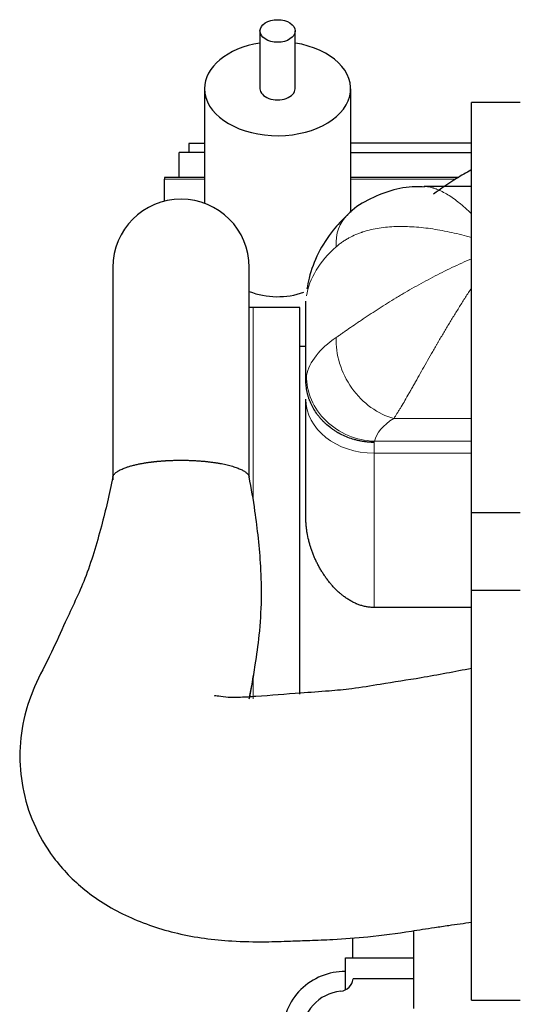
# Model space of a CAD drawing. Header units: inches. Extents: x 0 to 20790, y -12 to 14700.
# Tile 4 of 256: x 840 to 1097, y 5528 to 6033. Entities that reach past the tile are written whole.
import ezdxf

# ---------------------------------------------------------------- set-up
doc = ezdxf.new("R2010")
doc.units = ezdxf.units.IN
doc.layers.add('1', color=7, linetype='Continuous', true_color=0xffffff)

msp = doc.modelspace()

# ---------------------------------------------------------------- linework, layer by layer
at = {"layer": '1', "color": 2, "linetype": 'Continuous', "lineweight": 25}
for p, q in [((963.634, 6026.979), (963.634, 5997.409)), ((981.634, 5997.409), (981.634, 6026.979)), ((935.134, 5997.409), (935.134, 5938.7)), ((1010.134, 5933.895), (1010.134, 5997.409)), ((1097.134, 5990.284), (1072.134, 5990.284)), ((1072.134, 5780.284), (1072.134, 5990.284)), ((1072.134, 5780.284), (1072.134, 5990.284)), ((1097.134, 5990.284), (1072.134, 5990.284)), ((935.136, 5969.349), (927.134, 5969.349)), ((927.134, 5969.349), (927.134, 5964.649)), ((1010.134, 5969.65), (1072.134, 5969.65)), ((935.134, 5964.65), (922.134, 5964.65)), ((922.134, 5951.917), (922.134, 5964.65)), ((1010.136, 5964.65), (1072.131, 5964.65)), ((935.138, 5951.915), (914.634, 5951.915)), ((914.634, 5951.915), (914.634, 5951.014)), ((914.634, 5939.77), (914.634, 5951.014)), ((1065.507, 5951.915), (1010.134, 5951.915)), ((1072.134, 5947.284), (1047.783, 5947.284)), ((1072.134, 5947.284), (1047.783, 5947.284)), ((888.138, 5905.819), (888.138, 5798.846)), ((888.138, 5905.819), (888.138, 5796.975)), ((958.138, 5798.494), (958.138, 5905.819)), ((958.138, 5798.494), (958.138, 5905.819)), ((984.134, 5885.285), (960.134, 5885.285)), ((984.134, 5885.285), (960.134, 5885.285)), ((984.134, 5687.03), (984.134, 5885.285)), ((984.134, 5687.03), (984.134, 5885.285)), ((987.134, 5848.213), (987.134, 5888.47)), ((987.134, 5848.213), (987.134, 5888.47)), ((987.134, 5865.285), (984.134, 5865.285)), ((987.134, 5865.285), (984.134, 5865.285)), ((987.134, 5777.638), (987.134, 5838.346)), ((987.134, 5777.638), (987.134, 5838.346)), ((1072.134, 5780.284), (1097.134, 5780.284)), ((1072.134, 5740.285), (1072.134, 5780.284)), ((1072.134, 5740.285), (1072.134, 5780.284)), ((1072.134, 5780.284), (1097.134, 5780.284)), ((1097.134, 5740.285), (1072.134, 5740.285)), ((1097.134, 5740.285), (1072.134, 5740.285)), ((1072.134, 5530.285), (1072.134, 5740.285)), ((1072.134, 5530.285), (1072.134, 5740.285)), ((1072.134, 5731.555), (1022.134, 5731.555)), ((1072.134, 5731.555), (1022.134, 5731.555)), ((1042.534, 5526.069), (1042.534, 5565.914)), ((1011.054, 5562.19), (1011.054, 5551.964)), ((1007.434, 5551.964), (1042.534, 5551.964)), ((1007.434, 5535.54), (1007.434, 5551.964)), ((1042.534, 5541.164), (1011.334, 5541.164)), ((1072.134, 5530.285), (1097.134, 5530.285)), ((1072.134, 5530.285), (1097.134, 5530.285))]:
    msp.add_line(p, q, dxfattribs=at)
at = {"layer": '1', "color": 110, "linetype": 'Continuous', "lineweight": 13}
for p, q in [((914.634, 5951.014), (935.138, 5951.014)), ((1010.134, 5951.014), (1063.96, 5951.014)), ((960.134, 5786.713), (960.134, 5885.285)), ((960.134, 5786.713), (960.134, 5885.285)), ((1072.134, 5828.451), (1032.265, 5828.451)), ((1072.134, 5828.451), (1032.265, 5828.451)), ((1022.134, 5816.122), (1022.134, 5810.579)), ((1022.134, 5816.122), (1022.134, 5810.579)), ((1022.315, 5816.745), (1072.134, 5816.745)), ((1022.315, 5816.745), (1072.134, 5816.745)), ((1022.134, 5810.579), (1022.134, 5731.555)), ((1072.134, 5810.579), (1022.134, 5810.579)), ((1022.134, 5810.579), (1022.134, 5731.555)), ((1072.134, 5810.579), (1022.134, 5810.579)), ((960.134, 5684.801), (960.134, 5695.601)), ((960.134, 5684.801), (960.134, 5695.601))]:
    msp.add_line(p, q, dxfattribs=at)
at = {"layer": '1', "color": 2, "linetype": 'Continuous', "lineweight": 25}
for centre, radius, start, end in [((923.138, 5905.819), 35, 0, 180), ((923.138, 5905.819), 35, 0, 180), ((960.134, 5845.285), 40, 90, 92.86086), ((960.134, 5845.285), 40, 90, 92.86086), ((1007.074, 5512.964), 32, 89.35541, 180), ((1004.366, 5541.832), 7, 275.47731, 354.5274), ((1007.134, 5512.964), 22, 95.47731, 264.52269)]:
    msp.add_arc(centre, radius, start, end, dxfattribs=at)
msp.add_ellipse((972.634, 6026.979), major_axis=(9, 0), ratio=0.6427876, dxfattribs=at)
for centre, major_axis, ratio, start_param, end_param in [((972.634, 5997.409), (-37.5, 0), 0.6427876, 4.9546843, 6.2831853), ((972.634, 5997.409), (-37.5, 0), 0.6427876, 0, 4.4699955), ((972.634, 5997.409), (-9, 0), 0.6427876, 0, 3.1415927), ((972.634, 5925.367), (-37.5, 0), 0.921605, 1.1739248, 1.9376264)]:
    msp.add_ellipse(centre, major_axis=major_axis, ratio=ratio, start_param=start_param, end_param=end_param, dxfattribs=at)
at = {"layer": '1', "color": 110, "linetype": 'Continuous', "lineweight": 13}
for centre, major_axis, ratio, start_param, end_param in [((1032.265, 5907.004), (23.92, -25.551), 0.67924, 3.1418794, 3.8296988), ((1032.265, 5907.004), (23.92, -25.551), 0.67924, 3.1418794, 3.8296988), ((1087.049, 5886.091), (-100, 0), 0.563574, 5.7148897, 6.1926477), ((1087.049, 5886.091), (-100, 0), 0.563574, 5.7148897, 6.1926477), ((1087.049, 5846.464), (-100, 0), 0.4364252, 5.7148883, 6.1926467), ((1087.049, 5846.464), (-100, 0), 0.4364252, 5.7148883, 6.1926467), ((1032.265, 5860.534), (18.653, -29.615), 0.7739969, 3.9688886, 5.6001196), ((1032.265, 5860.534), (18.653, -29.615), 0.7739969, 3.9688886, 5.6001196), ((1022.315, 5848.828), (34.141, -7.707), 0.9129592, 3.3346823, 4.9156254), ((1022.315, 5848.828), (34.141, -7.707), 0.9129592, 3.3346823, 4.9156254), ((1022.134, 5838.346), (35, 0), 0.7933533, 3.1415927, 4.712389), ((1022.134, 5838.346), (35, 0), 0.7933533, 3.1415927, 4.712389), ((1087.049, 5814.381), (-65, 0), 0.4021932, 5.7148883, 6.1926467), ((1087.049, 5814.381), (-65, 0), 0.4021932, 5.7148883, 6.1926467)]:
    msp.add_ellipse(centre, major_axis=major_axis, ratio=ratio, start_param=start_param, end_param=end_param, dxfattribs=at)
at = {"layer": '1', "color": 2, "linetype": 'Continuous', "lineweight": 25}
for points, knots in [([(1071.824, 5955.698), (1069.337, 5954.315), (1062.728, 5950.439), (1056.436, 5946.199), (1052.593, 5943.381)], [0, 0, 0, 0, 0.3700681, 1, 1, 1, 1]), ([(1047.992, 5946.993), (1046.438, 5947.134), (1040.684, 5947.359), (1030.603, 5945.533), (1018.888, 5940.566), (1011.232, 5935.963), (1008.417, 5932.581), (1008.34, 5932.488)], [0, 0, 0, 0, 0.1101523, 0.4091082, 0.7018359, 0.9918176, 1, 1, 1, 1]), ([(1047.992, 5946.993), (1046.438, 5947.134), (1040.684, 5947.359), (1030.603, 5945.533), (1018.888, 5940.566), (1011.232, 5935.963), (1008.417, 5932.581), (1008.34, 5932.488)], [0, 0, 0, 0, 0.1101523, 0.4091082, 0.7018359, 0.9918176, 1, 1, 1, 1]), ([(1008.346, 5932.555), (1005.766, 5930.157), (1000.175, 5924.138), (993.175, 5913.431), (989.243, 5902.951), (987.994, 5896.704), (987.712, 5894.86)], [0, 0, 0, 0, 0.2374523, 0.5616562, 0.8724886, 1, 1, 1, 1]), ([(1008.346, 5932.555), (1005.766, 5930.157), (1000.175, 5924.138), (993.175, 5913.431), (989.243, 5902.951), (987.994, 5896.704), (987.712, 5894.86)], [0, 0, 0, 0, 0.2374523, 0.5616562, 0.8724886, 1, 1, 1, 1]), ([(1022.134, 5816.122), (1022.098, 5816.122), (1022.063, 5816.122), (1022.018, 5816.123), (1022.009, 5816.123), (1021.991, 5816.123), (1021.964, 5816.124), (1021.865, 5816.125), (1021.63, 5816.13), (1021.126, 5816.144), (1020.694, 5816.163), (1019.832, 5816.21), (1018.686, 5816.299), (1016.977, 5816.508), (1015.843, 5816.698), (1014.996, 5816.86), (1014.713, 5816.917), (1014.15, 5817.037), (1013.87, 5817.101), (1013.033, 5817.299), (1012.48, 5817.444), (1010.838, 5817.912), (1008.692, 5818.629), (1006.631, 5819.531), (1005.116, 5820.278), (1004.492, 5820.603), (1003.877, 5820.948), (1003.631, 5821.087), (1003.509, 5821.157), (1003.143, 5821.37), (1002.902, 5821.515), (1002.185, 5821.955), (1001.248, 5822.561), (1000.349, 5823.205), (999.028, 5824.199), (998.185, 5824.899), (996.975, 5826.005), (996.187, 5826.76), (995.436, 5827.554), (994.979, 5828.062), (994.888, 5828.164), (994.708, 5828.37), (994.44, 5828.68), (994.178, 5828.993), (993.666, 5829.624), (993.336, 5830.05), (992.384, 5831.349), (991.799, 5832.239), (990.994, 5833.609), (990.481, 5834.535), (989.786, 5835.96), (989.372, 5836.934), (989.129, 5837.55), (989.081, 5837.674), (988.987, 5837.922), (988.849, 5838.294), (988.719, 5838.667), (988.47, 5839.415), (988.165, 5840.416), (987.916, 5841.425), (987.583, 5842.945), (987.415, 5843.966), (987.247, 5845.509), (987.162, 5846.542), (987.134, 5847.583), (987.134, 5848.106)], [0, 0, 0, 0, 0.0019531, 0.0019531, 0.0024414, 0.0024414, 0.0029297, 0.0039062, 0.0078125, 0.015625, 0.03125, 0.03125, 0.0625, 0.09375, 0.125, 0.125, 0.140625, 0.140625, 0.15625, 0.15625, 0.1875, 0.1875, 0.25, 0.3125, 0.3125, 0.34375, 0.3515625, 0.3515625, 0.359375, 0.359375, 0.375, 0.375, 0.40625, 0.4375, 0.4375, 0.5, 0.5, 0.53125, 0.5625, 0.5625, 0.5703125, 0.5703125, 0.578125, 0.59375, 0.59375, 0.625, 0.625, 0.6875, 0.6875, 0.71875, 0.75, 0.78125, 0.78125, 0.7890625, 0.7890625, 0.796875, 0.8125, 0.8125, 0.84375, 0.875, 0.875, 0.9375, 0.9375, 0.96875, 1, 1, 1, 1]), ([(1022.134, 5816.122), (1022.098, 5816.122), (1022.063, 5816.122), (1022.018, 5816.123), (1022.009, 5816.123), (1021.991, 5816.123), (1021.964, 5816.124), (1021.865, 5816.125), (1021.63, 5816.13), (1021.126, 5816.144), (1020.694, 5816.163), (1019.832, 5816.21), (1018.686, 5816.299), (1016.977, 5816.508), (1015.843, 5816.698), (1014.996, 5816.86), (1014.713, 5816.917), (1014.15, 5817.037), (1013.87, 5817.101), (1013.033, 5817.299), (1012.48, 5817.444), (1010.838, 5817.912), (1008.692, 5818.629), (1006.631, 5819.531), (1005.116, 5820.278), (1004.492, 5820.603), (1003.877, 5820.948), (1003.631, 5821.087), (1003.509, 5821.157), (1003.143, 5821.37), (1002.902, 5821.515), (1002.185, 5821.955), (1001.248, 5822.561), (1000.349, 5823.205), (999.028, 5824.199), (998.185, 5824.899), (996.975, 5826.005), (996.187, 5826.76), (995.436, 5827.554), (994.979, 5828.062), (994.888, 5828.164), (994.708, 5828.37), (994.44, 5828.68), (994.178, 5828.993), (993.666, 5829.624), (993.336, 5830.05), (992.384, 5831.349), (991.799, 5832.239), (990.994, 5833.609), (990.481, 5834.535), (989.786, 5835.96), (989.372, 5836.934), (989.129, 5837.55), (989.081, 5837.674), (988.987, 5837.922), (988.849, 5838.294), (988.719, 5838.667), (988.47, 5839.415), (988.165, 5840.416), (987.916, 5841.425), (987.583, 5842.945), (987.415, 5843.966), (987.247, 5845.509), (987.162, 5846.542), (987.134, 5847.583), (987.134, 5848.106)], [0, 0, 0, 0, 0.0019531, 0.0019531, 0.0024414, 0.0024414, 0.0029297, 0.0039063, 0.0078125, 0.015625, 0.03125, 0.03125, 0.0625, 0.09375, 0.125, 0.125, 0.140625, 0.140625, 0.15625, 0.15625, 0.1875, 0.1875, 0.25, 0.3125, 0.3125, 0.34375, 0.3515625, 0.3515625, 0.359375, 0.359375, 0.375, 0.375, 0.40625, 0.4375, 0.4375, 0.5, 0.5, 0.53125, 0.5625, 0.5625, 0.5703125, 0.5703125, 0.578125, 0.59375, 0.59375, 0.625, 0.625, 0.6875, 0.6875, 0.71875, 0.75, 0.78125, 0.78125, 0.7890625, 0.7890625, 0.796875, 0.8125, 0.8125, 0.84375, 0.875, 0.875, 0.9375, 0.9375, 0.96875, 1, 1, 1, 1]), ([(888.151, 5798.232), (888.157, 5798.284), (888.192, 5798.506), (888.308, 5798.897), (888.571, 5799.402), (888.944, 5799.903), (889.424, 5800.398), (890.01, 5800.885), (890.701, 5801.362), (891.497, 5801.829), (892.391, 5802.284), (893.382, 5802.724), (894.467, 5803.149), (895.512, 5803.512), (896.482, 5803.819), (897.351, 5804.073), (898.256, 5804.318), (899.196, 5804.555), (900.174, 5804.783), (901.073, 5804.977), (901.879, 5805.141), (902.581, 5805.277), (903.292, 5805.407), (904.014, 5805.533), (904.745, 5805.653), (905.486, 5805.768), (906.237, 5805.878), (906.997, 5805.984), (907.511, 5806.05), (907.769, 5806.083)], [0, 0, 0, 0, 0.0160277, 0.067805, 0.1196201, 0.1716386, 0.2235968, 0.2753872, 0.3271744, 0.3791234, 0.4311395, 0.4829538, 0.5347309, 0.5866361, 0.6211948, 0.6556983, 0.6901957, 0.7247359, 0.7593677, 0.7941395, 0.817319, 0.8403889, 0.8633631, 0.8862558, 0.9090813, 0.9318539, 0.9545882, 0.9772987, 1, 1, 1, 1]), ([(888.151, 5798.232), (888.157, 5798.284), (888.192, 5798.506), (888.308, 5798.897), (888.571, 5799.402), (888.944, 5799.903), (889.424, 5800.398), (890.01, 5800.885), (890.701, 5801.362), (891.497, 5801.829), (892.391, 5802.284), (893.382, 5802.724), (894.467, 5803.149), (895.512, 5803.512), (896.482, 5803.819), (897.351, 5804.073), (898.256, 5804.318), (899.196, 5804.555), (900.174, 5804.783), (901.073, 5804.977), (901.879, 5805.141), (902.581, 5805.277), (903.292, 5805.407), (904.014, 5805.533), (904.745, 5805.653), (905.486, 5805.768), (906.237, 5805.878), (906.997, 5805.984), (907.511, 5806.05), (907.769, 5806.083)], [0, 0, 0, 0, 0.0160277, 0.067805, 0.1196201, 0.1716386, 0.2235968, 0.2753872, 0.3271744, 0.3791234, 0.4311395, 0.4829538, 0.5347309, 0.5866361, 0.6211948, 0.6556983, 0.6901957, 0.7247359, 0.7593677, 0.7941395, 0.817319, 0.8403889, 0.8633631, 0.8862558, 0.9090813, 0.9318539, 0.9545882, 0.9772987, 1, 1, 1, 1]), ([(907.769, 5806.083), (907.892, 5806.098), (908.139, 5806.129), (908.51, 5806.174), (908.883, 5806.217), (909.257, 5806.26), (909.632, 5806.301), (910.008, 5806.341), (910.385, 5806.38), (910.764, 5806.418), (911.144, 5806.454), (911.525, 5806.49), (911.907, 5806.524), (912.29, 5806.557), (912.675, 5806.589), (913.06, 5806.619), (913.447, 5806.649), (913.835, 5806.677), (914.224, 5806.704), (914.615, 5806.73), (915.006, 5806.755), (915.399, 5806.779), (915.793, 5806.801), (916.188, 5806.823), (916.584, 5806.843), (916.982, 5806.862), (917.38, 5806.879), (917.78, 5806.896), (918.181, 5806.911), (918.583, 5806.926), (919.128, 5806.943), (919.815, 5806.962), (920.646, 5806.98), (921.478, 5806.993), (922.312, 5807), (923.147, 5807.003), (923.983, 5807), (925.19, 5806.989), (926.765, 5806.958), (928.696, 5806.892), (930.609, 5806.798), (932.498, 5806.677), (934.36, 5806.528), (936.189, 5806.353), (937.978, 5806.152), (939.719, 5805.926), (941.407, 5805.675), (943.038, 5805.4), (944.61, 5805.102), (946.116, 5804.781), (947.552, 5804.439), (948.91, 5804.078), (950.187, 5803.698), (951.381, 5803.3), (952.487, 5802.885), (953.504, 5802.454), (954.428, 5802.009), (955.254, 5801.553), (955.979, 5801.085), (956.603, 5800.608), (957.123, 5800.122), (957.538, 5799.629), (957.848, 5799.13), (958.02, 5798.702), (958.081, 5798.44), (958.098, 5798.345)], [0, 0, 0, 0, 0.0059237, 0.0118348, 0.017734, 0.0236222, 0.0295001, 0.0353685, 0.041228, 0.0470796, 0.0529239, 0.0587617, 0.0645938, 0.070421, 0.0762441, 0.0820639, 0.0878811, 0.0936965, 0.0995109, 0.1053251, 0.1111399, 0.116956, 0.1227743, 0.1285956, 0.1344206, 0.14025, 0.1460848, 0.1519256, 0.1577733, 0.1636286, 0.1694923, 0.1815238, 0.1935469, 0.2055685, 0.2175953, 0.2296344, 0.2416926, 0.2537766, 0.281925, 0.3099877, 0.338052, 0.3661093, 0.3941718, 0.4223266, 0.4504734, 0.4785361, 0.506602, 0.5346609, 0.5627241, 0.5908787, 0.619027, 0.6470899, 0.6751545, 0.7032119, 0.7312743, 0.7594288, 0.7875754, 0.815638, 0.8437036, 0.8717621, 0.8998253, 0.9279803, 0.9561284, 0.9841912, 1, 1, 1, 1]), ([(907.769, 5806.083), (907.892, 5806.098), (908.139, 5806.129), (908.51, 5806.174), (908.883, 5806.217), (909.257, 5806.26), (909.632, 5806.301), (910.008, 5806.341), (910.385, 5806.38), (910.764, 5806.418), (911.144, 5806.454), (911.525, 5806.49), (911.907, 5806.524), (912.29, 5806.557), (912.675, 5806.589), (913.06, 5806.619), (913.447, 5806.649), (913.835, 5806.677), (914.224, 5806.704), (914.615, 5806.73), (915.006, 5806.755), (915.399, 5806.779), (915.793, 5806.801), (916.188, 5806.823), (916.584, 5806.843), (916.982, 5806.862), (917.38, 5806.879), (917.78, 5806.896), (918.181, 5806.911), (918.583, 5806.926), (919.128, 5806.943), (919.815, 5806.962), (920.646, 5806.98), (921.478, 5806.993), (922.312, 5807), (923.147, 5807.003), (923.983, 5807), (925.19, 5806.989), (926.765, 5806.958), (928.696, 5806.892), (930.609, 5806.798), (932.498, 5806.677), (934.36, 5806.528), (936.189, 5806.353), (937.978, 5806.152), (939.719, 5805.926), (941.407, 5805.675), (943.038, 5805.4), (944.61, 5805.102), (946.116, 5804.781), (947.552, 5804.439), (948.91, 5804.078), (950.187, 5803.698), (951.381, 5803.3), (952.487, 5802.885), (953.504, 5802.454), (954.428, 5802.009), (955.254, 5801.553), (955.979, 5801.085), (956.603, 5800.608), (957.123, 5800.122), (957.538, 5799.629), (957.848, 5799.13), (958.02, 5798.702), (958.081, 5798.44), (958.098, 5798.345)], [0, 0, 0, 0, 0.0059237, 0.0118348, 0.017734, 0.0236222, 0.0295001, 0.0353685, 0.041228, 0.0470796, 0.0529239, 0.0587617, 0.0645938, 0.070421, 0.0762441, 0.0820639, 0.0878811, 0.0936965, 0.0995109, 0.1053251, 0.1111399, 0.116956, 0.1227743, 0.1285956, 0.1344206, 0.14025, 0.1460848, 0.1519256, 0.1577733, 0.1636286, 0.1694923, 0.1815238, 0.1935469, 0.2055685, 0.2175953, 0.2296344, 0.2416926, 0.2537766, 0.281925, 0.3099877, 0.338052, 0.3661093, 0.3941718, 0.4223266, 0.4504734, 0.4785361, 0.506602, 0.5346609, 0.5627241, 0.5908787, 0.619027, 0.6470899, 0.6751545, 0.7032119, 0.7312743, 0.7594288, 0.7875754, 0.815638, 0.8437036, 0.8717621, 0.8998253, 0.9279803, 0.9561284, 0.9841912, 1, 1, 1, 1]), ([(888.166, 5798.332), (886.494, 5789.872), (882.283, 5772.436), (874.803, 5746.75), (864.661, 5726.283), (856.384, 5707.356), (847.929, 5691.899), (842.366, 5675.65), (839.903, 5658.164), (841.317, 5639.03), (847.042, 5620.387), (857.671, 5602.072), (874.005, 5585.344), (895.56, 5572.337), (921.447, 5563.673), (945.503, 5560.417), (965.006, 5560.123), (978.307, 5560.537), (989.795, 5560.966), (1003.028, 5561.48), (1020.494, 5562.686), (1035.751, 5564.855), (1047.137, 5566.627), (1053.522, 5567.614), (1061.886, 5568.826), (1068.226, 5569.736), (1072.134, 5570.286)], [0, 0, 0, 0, 0.0573706, 0.120341, 0.1767006, 0.2160721, 0.2635431, 0.3027744, 0.3497178, 0.3929596, 0.437397, 0.4845863, 0.5388937, 0.6000329, 0.6605819, 0.7232808, 0.7617251, 0.7900943, 0.8119126, 0.8382662, 0.8786287, 0.9295929, 0.9427505, 0.9568381, 0.9734866, 1, 1, 1, 1]), ([(888.166, 5798.332), (886.494, 5789.872), (882.283, 5772.436), (874.803, 5746.75), (864.661, 5726.283), (856.384, 5707.356), (847.929, 5691.899), (842.366, 5675.65), (839.903, 5658.164), (841.317, 5639.03), (847.042, 5620.387), (857.671, 5602.072), (874.005, 5585.344), (895.56, 5572.337), (921.447, 5563.673), (945.503, 5560.417), (965.006, 5560.123), (978.307, 5560.537), (989.795, 5560.966), (1003.028, 5561.48), (1020.494, 5562.686), (1035.751, 5564.855), (1047.137, 5566.627), (1053.522, 5567.614), (1061.886, 5568.826), (1068.226, 5569.736), (1072.134, 5570.286)], [0, 0, 0, 0, 0.0573706, 0.120341, 0.1767006, 0.2160721, 0.2635431, 0.3027744, 0.3497178, 0.3929596, 0.437397, 0.4845863, 0.5388937, 0.6000329, 0.6605819, 0.7232808, 0.7617251, 0.7900943, 0.8119126, 0.8382662, 0.8786287, 0.9295929, 0.9427505, 0.9568381, 0.9734866, 1, 1, 1, 1]), ([(958.344, 5685.729), (958.773, 5687.918), (959.781, 5693.329), (961.542, 5703.668), (963.554, 5718.075), (964.616, 5735.098), (964.233, 5751.765), (962.891, 5766.84), (961.023, 5782.144), (959.228, 5792.613), (958.081, 5798.434)], [0, 0, 0, 0, 0.0634741, 0.1570977, 0.2972216, 0.4592926, 0.6042445, 0.7276121, 0.8480834, 1, 1, 1, 1]), ([(958.157, 5684.781), (958.655, 5687.287), (959.727, 5693.01), (961.542, 5703.668), (963.554, 5718.075), (964.616, 5735.098), (964.233, 5751.765), (962.891, 5766.84), (961.023, 5782.144), (959.228, 5792.613), (958.081, 5798.434)], [0, 0, 0, 0, 0.0719737, 0.1647476, 0.3035998, 0.4641999, 0.6078363, 0.7300842, 0.8494622, 1, 1, 1, 1]), ([(1022.134, 5731.555), (1021.463, 5731.555), (1020.799, 5731.586), (1019.483, 5731.707), (1018.832, 5731.796), (1017.542, 5732.032), (1016.902, 5732.177), (1015.636, 5732.522), (1015.008, 5732.72), (1014.075, 5733.057), (1013.765, 5733.176), (1013.38, 5733.332), (1013.303, 5733.363), (1013.149, 5733.427), (1012.92, 5733.524), (1012.692, 5733.624), (1011.938, 5733.963), (1011.347, 5734.255), (1010.189, 5734.877), (1009.621, 5735.207), (1008.508, 5735.901), (1007.962, 5736.265), (1007.157, 5736.836), (1006.892, 5737.03), (1006.497, 5737.327), (1006.366, 5737.428), (1006.105, 5737.63), (1005.975, 5737.732), (1005.329, 5738.246), (1004.825, 5738.67), (1003.842, 5739.54), (1003.362, 5739.985), (1002.426, 5740.896), (1001.969, 5741.362), (1001.075, 5742.313), (1000.639, 5742.798), (999.786, 5743.786), (999.37, 5744.289), (998.555, 5745.313), (997.76, 5746.355), (997.001, 5747.431), (996.445, 5748.25), (996.262, 5748.526), (995.9, 5749.081), (995.722, 5749.36), (995.196, 5750.2), (994.856, 5750.766), (994.196, 5751.907), (993.558, 5753.058), (992.662, 5754.816), (991.827, 5756.603), (991.052, 5758.42), (990.339, 5760.268), (989.906, 5761.52), (989.649, 5762.31), (989.598, 5762.468), (989.497, 5762.785), (989.448, 5762.944), (989.302, 5763.42), (989.208, 5763.738), (988.934, 5764.693), (988.763, 5765.331), (988.289, 5767.25), (988.021, 5768.534), (987.695, 5770.469), (987.503, 5771.762), (987.363, 5773.061), (987.25, 5774.363), (987.207, 5775.016), (987.149, 5776.324), (987.134, 5776.98), (987.134, 5777.638)], [0, 0, 0, 0, 0.03125, 0.03125, 0.0625, 0.0625, 0.09375, 0.09375, 0.125, 0.125, 0.140625, 0.140625, 0.1445313, 0.1445313, 0.1484375, 0.15625, 0.15625, 0.1875, 0.1875, 0.21875, 0.21875, 0.25, 0.25, 0.265625, 0.265625, 0.2734375, 0.2734375, 0.28125, 0.28125, 0.3125, 0.3125, 0.34375, 0.34375, 0.375, 0.375, 0.40625, 0.40625, 0.4375, 0.4375, 0.46875, 0.5, 0.5, 0.515625, 0.515625, 0.53125, 0.53125, 0.5625, 0.5625, 0.59375, 0.625, 0.65625, 0.6875, 0.71875, 0.75, 0.75, 0.7578125, 0.7578125, 0.765625, 0.765625, 0.78125, 0.78125, 0.8125, 0.8125, 0.875, 0.875, 0.90625, 0.9375, 0.9375, 0.96875, 0.96875, 1, 1, 1, 1]), ([(1022.134, 5731.555), (1021.463, 5731.555), (1020.799, 5731.586), (1019.483, 5731.707), (1018.832, 5731.796), (1017.542, 5732.032), (1016.902, 5732.177), (1015.636, 5732.522), (1015.008, 5732.72), (1014.075, 5733.057), (1013.765, 5733.176), (1013.38, 5733.332), (1013.303, 5733.363), (1013.149, 5733.427), (1012.92, 5733.524), (1012.692, 5733.624), (1011.938, 5733.963), (1011.347, 5734.255), (1010.189, 5734.877), (1009.621, 5735.207), (1008.508, 5735.901), (1007.962, 5736.265), (1007.157, 5736.836), (1006.892, 5737.03), (1006.497, 5737.327), (1006.366, 5737.428), (1006.105, 5737.63), (1005.975, 5737.732), (1005.329, 5738.246), (1004.825, 5738.67), (1003.842, 5739.54), (1003.362, 5739.985), (1002.426, 5740.896), (1001.969, 5741.362), (1001.075, 5742.313), (1000.639, 5742.798), (999.786, 5743.786), (999.37, 5744.289), (998.555, 5745.313), (997.76, 5746.355), (997.001, 5747.431), (996.445, 5748.25), (996.262, 5748.526), (995.9, 5749.081), (995.722, 5749.36), (995.196, 5750.2), (994.856, 5750.766), (994.196, 5751.907), (993.558, 5753.058), (992.662, 5754.816), (991.827, 5756.603), (991.052, 5758.42), (990.339, 5760.268), (989.906, 5761.52), (989.649, 5762.31), (989.598, 5762.468), (989.497, 5762.785), (989.448, 5762.944), (989.302, 5763.42), (989.208, 5763.738), (988.934, 5764.693), (988.763, 5765.331), (988.289, 5767.25), (988.021, 5768.534), (987.695, 5770.469), (987.503, 5771.762), (987.363, 5773.061), (987.25, 5774.363), (987.207, 5775.016), (987.149, 5776.324), (987.134, 5776.98), (987.134, 5777.638)], [0, 0, 0, 0, 0.03125, 0.03125, 0.0625, 0.0625, 0.09375, 0.09375, 0.125, 0.125, 0.140625, 0.140625, 0.1445313, 0.1445313, 0.1484375, 0.15625, 0.15625, 0.1875, 0.1875, 0.21875, 0.21875, 0.25, 0.25, 0.265625, 0.265625, 0.2734375, 0.2734375, 0.28125, 0.28125, 0.3125, 0.3125, 0.34375, 0.34375, 0.375, 0.375, 0.40625, 0.40625, 0.4375, 0.4375, 0.46875, 0.5, 0.5, 0.515625, 0.515625, 0.53125, 0.53125, 0.5625, 0.5625, 0.59375, 0.625, 0.65625, 0.6875, 0.71875, 0.75, 0.75, 0.7578125, 0.7578125, 0.765625, 0.765625, 0.78125, 0.78125, 0.8125, 0.8125, 0.875, 0.875, 0.90625, 0.9375, 0.9375, 0.96875, 0.96875, 1, 1, 1, 1]), ([(1072.134, 5700.284), (1063.539, 5698.576), (1047.965, 5695.645), (1027.459, 5692.501), (1011.808, 5689.905), (998.131, 5688.563), (981.731, 5687.513), (966.521, 5686.186), (954.068, 5685.43), (947.398, 5685.357), (943.226, 5685.907), (941.052, 5686.254), (940.428, 5686.271), (940.33, 5686.186), (940.317, 5686.156)], [0, 0, 0, 0, 0.1930651, 0.3490513, 0.4570619, 0.5418438, 0.6474492, 0.8122345, 0.8694427, 0.9176767, 0.9620449, 0.9800987, 0.9943539, 1, 1, 1, 1]), ([(1072.134, 5700.284), (1063.539, 5698.576), (1047.965, 5695.645), (1027.459, 5692.501), (1011.808, 5689.905), (998.131, 5688.563), (981.731, 5687.513), (966.521, 5686.186), (954.068, 5685.43), (947.398, 5685.357), (943.226, 5685.907), (941.052, 5686.254), (940.428, 5686.271), (940.33, 5686.186), (940.317, 5686.156)], [0, 0, 0, 0, 0.1930651, 0.3490513, 0.4570619, 0.5418438, 0.6474492, 0.8122345, 0.8694427, 0.9176767, 0.9620449, 0.9800987, 0.9943539, 1, 1, 1, 1])]:
    msp.add_open_spline(points, degree=3, knots=knots, dxfattribs=at)
at = {"layer": '1', "color": 110, "linetype": 'Continuous', "lineweight": 13}
for points, knots in [([(1047.656, 5947.282), (1048.067, 5947.275), (1048.483, 5947.252), (1049.76, 5947.129), (1050.636, 5946.978), (1051.758, 5946.702), (1051.983, 5946.643), (1052.324, 5946.548), (1052.438, 5946.515), (1052.666, 5946.447), (1053.009, 5946.341), (1053.354, 5946.227), (1053.701, 5946.106), (1053.817, 5946.065), (1054.048, 5945.98), (1054.164, 5945.937), (1055.21, 5945.539), (1056.148, 5945.122), (1058.044, 5944.169), (1059.002, 5943.633), (1060.939, 5942.447), (1061.918, 5941.797), (1063.899, 5940.386), (1064.901, 5939.624), (1066.424, 5938.399), (1066.935, 5937.977), (1067.577, 5937.432), (1067.706, 5937.323), (1067.964, 5937.101), (1068.093, 5936.99), (1068.481, 5936.652), (1068.74, 5936.425), (1070.037, 5935.27), (1071.082, 5934.299), (1072.134, 5933.279)], [0, 0, 0, 0, 0.0578259, 0.0578259, 0.1755977, 0.1755977, 0.2050406, 0.2050406, 0.2197621, 0.2197621, 0.2344836, 0.2639265, 0.2639265, 0.278648, 0.278648, 0.2933694, 0.2933694, 0.4111412, 0.4111412, 0.528913, 0.528913, 0.6466847, 0.6466847, 0.7644565, 0.7644565, 0.8233424, 0.8233424, 0.8380638, 0.8380638, 0.8527853, 0.8527853, 0.8822282, 0.8822282, 1, 1, 1, 1]), ([(1047.656, 5947.282), (1048.067, 5947.275), (1048.483, 5947.252), (1049.76, 5947.129), (1050.636, 5946.978), (1051.758, 5946.702), (1051.983, 5946.643), (1052.324, 5946.548), (1052.438, 5946.515), (1052.666, 5946.447), (1053.009, 5946.341), (1053.354, 5946.227), (1053.701, 5946.106), (1053.817, 5946.065), (1054.048, 5945.98), (1054.164, 5945.937), (1055.21, 5945.539), (1056.148, 5945.122), (1058.044, 5944.169), (1059.002, 5943.633), (1060.939, 5942.447), (1061.918, 5941.797), (1063.899, 5940.386), (1064.901, 5939.624), (1066.424, 5938.399), (1066.935, 5937.977), (1067.577, 5937.432), (1067.706, 5937.323), (1067.964, 5937.101), (1068.093, 5936.99), (1068.481, 5936.652), (1068.74, 5936.425), (1070.037, 5935.27), (1071.082, 5934.299), (1072.134, 5933.279)], [0, 0, 0, 0, 0.0578259, 0.0578259, 0.1755977, 0.1755977, 0.2050406, 0.2050406, 0.2197621, 0.2197621, 0.2344836, 0.2639265, 0.2639265, 0.278648, 0.278648, 0.2933694, 0.2933694, 0.4111412, 0.4111412, 0.528913, 0.528913, 0.6466847, 0.6466847, 0.7644565, 0.7644565, 0.8233424, 0.8233424, 0.8380638, 0.8380638, 0.8527853, 0.8527853, 0.8822282, 0.8822282, 1, 1, 1, 1]), ([(1072.134, 5921.155), (1070.436, 5921.63), (1068.744, 5922.08), (1065.372, 5922.927), (1063.699, 5923.321), (1060.378, 5924.05), (1058.73, 5924.385), (1055.459, 5924.994), (1053.836, 5925.268), (1050.613, 5925.751), (1049.013, 5925.961), (1045.838, 5926.313), (1044.262, 5926.456), (1041.134, 5926.669), (1039.581, 5926.74), (1037.655, 5926.781), (1037.27, 5926.787), (1036.503, 5926.793), (1036.12, 5926.794), (1034.973, 5926.789), (1034.215, 5926.775), (1031.959, 5926.704), (1030.48, 5926.616), (1027.572, 5926.354), (1026.143, 5926.18), (1023.334, 5925.741), (1021.955, 5925.476), (1019.246, 5924.848), (1017.917, 5924.485), (1016.451, 5924.016), (1016.288, 5923.964), (1015.964, 5923.856), (1015.802, 5923.801), (1015.319, 5923.635), (1014.999, 5923.521), (1014.048, 5923.169), (1013.423, 5922.922), (1011.577, 5922.14), (1010.384, 5921.566), (1008.653, 5920.62), (1008.086, 5920.29), (1006.97, 5919.601), (1006.421, 5919.242), (1005.344, 5918.492), (1004.815, 5918.102), (1003.776, 5917.287), (1003.267, 5916.864), (1002.767, 5916.423)], [0, 0, 0, 0, 0.0625, 0.0625, 0.125, 0.125, 0.1875, 0.1875, 0.25, 0.25, 0.3125, 0.3125, 0.375, 0.375, 0.4375, 0.4375, 0.453125, 0.453125, 0.46875, 0.46875, 0.5, 0.5, 0.5625, 0.5625, 0.625, 0.625, 0.6875, 0.6875, 0.75, 0.75, 0.7578125, 0.7578125, 0.765625, 0.765625, 0.78125, 0.78125, 0.8125, 0.8125, 0.875, 0.875, 0.90625, 0.90625, 0.9375, 0.9375, 0.96875, 0.96875, 1, 1, 1, 1]), ([(1072.134, 5921.155), (1070.436, 5921.63), (1068.744, 5922.08), (1065.372, 5922.927), (1063.699, 5923.321), (1060.378, 5924.05), (1058.73, 5924.385), (1055.459, 5924.994), (1053.836, 5925.268), (1050.613, 5925.751), (1049.013, 5925.961), (1045.838, 5926.313), (1044.262, 5926.456), (1041.134, 5926.669), (1039.581, 5926.74), (1037.655, 5926.781), (1037.27, 5926.787), (1036.503, 5926.793), (1036.12, 5926.794), (1034.973, 5926.789), (1034.215, 5926.775), (1031.959, 5926.704), (1030.48, 5926.616), (1027.572, 5926.354), (1026.143, 5926.18), (1023.334, 5925.741), (1021.955, 5925.476), (1019.246, 5924.848), (1017.917, 5924.485), (1016.451, 5924.016), (1016.288, 5923.964), (1015.964, 5923.856), (1015.802, 5923.801), (1015.319, 5923.635), (1014.999, 5923.521), (1014.048, 5923.169), (1013.423, 5922.922), (1011.577, 5922.14), (1010.384, 5921.566), (1008.653, 5920.62), (1008.086, 5920.29), (1006.97, 5919.601), (1006.421, 5919.242), (1005.344, 5918.492), (1004.815, 5918.102), (1003.776, 5917.287), (1003.267, 5916.864), (1002.767, 5916.423)], [0, 0, 0, 0, 0.0625, 0.0625, 0.125, 0.125, 0.1875, 0.1875, 0.25, 0.25, 0.3125, 0.3125, 0.375, 0.375, 0.4375, 0.4375, 0.453125, 0.453125, 0.46875, 0.46875, 0.5, 0.5, 0.5625, 0.5625, 0.625, 0.625, 0.6875, 0.6875, 0.75, 0.75, 0.7578125, 0.7578125, 0.765625, 0.765625, 0.78125, 0.78125, 0.8125, 0.8125, 0.875, 0.875, 0.90625, 0.90625, 0.9375, 0.9375, 0.96875, 0.96875, 1, 1, 1, 1]), ([(1002.767, 5869.953), (1003.267, 5870.294), (1003.776, 5870.645), (1004.815, 5871.362), (1005.344, 5871.728), (1006.422, 5872.475), (1006.97, 5872.856), (1008.086, 5873.631), (1008.653, 5874.024), (1010.384, 5875.223), (1011.577, 5876.046), (1013.423, 5877.31), (1014.048, 5877.736), (1015, 5878.383), (1015.319, 5878.599), (1015.802, 5878.926), (1015.964, 5879.035), (1016.288, 5879.253), (1016.451, 5879.363), (1017.917, 5880.349), (1019.246, 5881.233), (1021.955, 5883.014), (1023.334, 5883.91), (1026.143, 5885.708), (1027.572, 5886.611), (1030.48, 5888.421), (1031.959, 5889.328), (1034.215, 5890.688), (1034.973, 5891.142), (1036.12, 5891.822), (1036.503, 5892.049), (1037.27, 5892.5), (1037.655, 5892.725), (1039.581, 5893.849), (1041.134, 5894.739), (1044.262, 5896.501), (1045.838, 5897.372), (1049.013, 5899.095), (1050.613, 5899.946), (1053.836, 5901.627), (1055.459, 5902.456), (1058.73, 5904.092), (1060.378, 5904.898), (1063.699, 5906.485), (1065.372, 5907.266), (1068.744, 5908.801), (1070.436, 5909.551), (1072.134, 5910.282)], [0, 0, 0, 0, 0.03125, 0.03125, 0.0625, 0.0625, 0.09375, 0.09375, 0.125, 0.125, 0.1875, 0.1875, 0.21875, 0.21875, 0.234375, 0.234375, 0.2421875, 0.2421875, 0.25, 0.25, 0.3125, 0.3125, 0.375, 0.375, 0.4375, 0.4375, 0.5, 0.5, 0.53125, 0.53125, 0.546875, 0.546875, 0.5625, 0.5625, 0.625, 0.625, 0.6875, 0.6875, 0.75, 0.75, 0.8125, 0.8125, 0.875, 0.875, 0.9375, 0.9375, 1, 1, 1, 1]), ([(1002.767, 5869.953), (1003.267, 5870.294), (1003.776, 5870.645), (1004.815, 5871.362), (1005.344, 5871.728), (1006.422, 5872.475), (1006.97, 5872.856), (1008.086, 5873.631), (1008.653, 5874.024), (1010.384, 5875.223), (1011.577, 5876.046), (1013.423, 5877.31), (1014.048, 5877.736), (1015, 5878.383), (1015.319, 5878.599), (1015.802, 5878.926), (1015.964, 5879.035), (1016.288, 5879.253), (1016.451, 5879.363), (1017.917, 5880.349), (1019.246, 5881.233), (1021.955, 5883.014), (1023.334, 5883.91), (1026.143, 5885.708), (1027.572, 5886.611), (1030.48, 5888.421), (1031.959, 5889.328), (1034.215, 5890.688), (1034.973, 5891.142), (1036.12, 5891.822), (1036.503, 5892.049), (1037.27, 5892.5), (1037.655, 5892.725), (1039.581, 5893.849), (1041.134, 5894.739), (1044.262, 5896.501), (1045.838, 5897.372), (1049.013, 5899.095), (1050.613, 5899.946), (1053.836, 5901.627), (1055.459, 5902.456), (1058.73, 5904.092), (1060.378, 5904.898), (1063.699, 5906.485), (1065.372, 5907.266), (1068.744, 5908.801), (1070.436, 5909.551), (1072.134, 5910.282)], [0, 0, 0, 0, 0.03125, 0.03125, 0.0625, 0.0625, 0.09375, 0.09375, 0.125, 0.125, 0.1875, 0.1875, 0.21875, 0.21875, 0.234375, 0.234375, 0.2421875, 0.2421875, 0.25, 0.25, 0.3125, 0.3125, 0.375, 0.375, 0.4375, 0.4375, 0.5, 0.5, 0.53125, 0.53125, 0.546875, 0.546875, 0.5625, 0.5625, 0.625, 0.625, 0.6875, 0.6875, 0.75, 0.75, 0.8125, 0.8125, 0.875, 0.875, 0.9375, 0.9375, 1, 1, 1, 1]), ([(1072.134, 5895.277), (1071.082, 5893.688), (1070.042, 5892.095), (1067.987, 5888.902), (1066.97, 5887.302), (1064.958, 5884.096), (1063.962, 5882.49), (1061.989, 5879.274), (1061.012, 5877.664), (1059.075, 5874.44), (1058.114, 5872.827), (1056.685, 5870.405), (1056.21, 5869.598), (1055.62, 5868.589), (1055.501, 5868.387), (1055.266, 5867.983), (1054.913, 5867.379), (1054.445, 5866.575), (1054.096, 5865.975), (1053.864, 5865.574), (1053.748, 5865.374), (1053.402, 5864.776), (1053.172, 5864.378), (1052.486, 5863.189), (1052.033, 5862.403), (1050.69, 5860.062), (1049.814, 5858.526), (1048.097, 5855.504), (1047.256, 5854.018), (1045.609, 5851.101), (1044.802, 5849.67), (1043.813, 5847.917), (1043.616, 5847.568), (1043.322, 5847.048), (1043.225, 5846.875), (1043.03, 5846.53), (1042.545, 5845.671), (1042.068, 5844.828), (1041.505, 5843.833), (1041.225, 5843.34), (1040.948, 5842.853), (1040.764, 5842.529), (1040.672, 5842.368), (1040.217, 5841.568), (1039.859, 5840.942), (1038.807, 5839.107), (1038.133, 5837.94), (1036.834, 5835.721), (1036.209, 5834.669), (1035.306, 5833.179), (1034.716, 5832.215), (1034.149, 5831.312), (1033.592, 5830.44), (1033.319, 5830.02), (1032.784, 5829.211), (1032.522, 5828.823), (1032.265, 5828.451)], [0, 0, 0, 0, 0.0625, 0.0625, 0.125, 0.125, 0.1875, 0.1875, 0.25, 0.25, 0.3125, 0.3125, 0.34375, 0.34375, 0.3515625, 0.3515625, 0.359375, 0.375, 0.3828125, 0.3828125, 0.390625, 0.390625, 0.40625, 0.40625, 0.4375, 0.4375, 0.5, 0.5, 0.5625, 0.5625, 0.625, 0.625, 0.640625, 0.640625, 0.6484375, 0.6484375, 0.65625, 0.6875, 0.6875, 0.703125, 0.7109375, 0.7109375, 0.71875, 0.71875, 0.75, 0.75, 0.8125, 0.8125, 0.875, 0.875, 0.90625, 0.9375, 0.9375, 0.96875, 0.96875, 1, 1, 1, 1]), ([(1072.134, 5895.277), (1071.082, 5893.688), (1070.042, 5892.095), (1067.987, 5888.902), (1066.97, 5887.302), (1064.958, 5884.096), (1063.962, 5882.49), (1061.989, 5879.274), (1061.012, 5877.664), (1059.075, 5874.44), (1058.114, 5872.827), (1056.685, 5870.405), (1056.21, 5869.598), (1055.62, 5868.589), (1055.501, 5868.387), (1055.266, 5867.983), (1054.913, 5867.379), (1054.445, 5866.575), (1054.096, 5865.975), (1053.864, 5865.574), (1053.748, 5865.374), (1053.402, 5864.776), (1053.172, 5864.378), (1052.486, 5863.189), (1052.033, 5862.403), (1050.69, 5860.062), (1049.814, 5858.526), (1048.097, 5855.504), (1047.256, 5854.018), (1045.609, 5851.101), (1044.802, 5849.67), (1043.813, 5847.917), (1043.616, 5847.568), (1043.322, 5847.048), (1043.225, 5846.875), (1043.03, 5846.53), (1042.545, 5845.671), (1042.068, 5844.828), (1041.505, 5843.833), (1041.225, 5843.34), (1040.948, 5842.853), (1040.764, 5842.529), (1040.672, 5842.368), (1040.217, 5841.568), (1039.859, 5840.942), (1038.807, 5839.107), (1038.133, 5837.94), (1036.834, 5835.721), (1036.209, 5834.669), (1035.306, 5833.179), (1034.716, 5832.215), (1034.149, 5831.312), (1033.592, 5830.44), (1033.319, 5830.02), (1032.784, 5829.211), (1032.522, 5828.823), (1032.265, 5828.451)], [0, 0, 0, 0, 0.0625, 0.0625, 0.125, 0.125, 0.1875, 0.1875, 0.25, 0.25, 0.3125, 0.3125, 0.34375, 0.34375, 0.3515625, 0.3515625, 0.359375, 0.375, 0.3828125, 0.3828125, 0.390625, 0.390625, 0.40625, 0.40625, 0.4375, 0.4375, 0.5, 0.5, 0.5625, 0.5625, 0.625, 0.625, 0.640625, 0.640625, 0.6484375, 0.6484375, 0.65625, 0.6875, 0.6875, 0.703125, 0.7109375, 0.7109375, 0.71875, 0.71875, 0.75, 0.75, 0.8125, 0.8125, 0.875, 0.875, 0.90625, 0.9375, 0.9375, 0.96875, 0.96875, 1, 1, 1, 1])]:
    msp.add_open_spline(points, degree=3, knots=knots, dxfattribs=at)
at = {"layer": '1', "color": 2, "linetype": 'Continuous', "lineweight": 25}
msp.add_open_spline([(987.134, 5888.47), (987.134, 5888.504), (987.134, 5888.538), (987.134, 5888.571)], degree=3, dxfattribs=at)
msp.add_open_spline([(987.134, 5888.47), (987.134, 5888.504), (987.134, 5888.538), (987.134, 5888.571)], degree=3, dxfattribs=at)
at = {"layer": '1', "color": 110, "linetype": 'Continuous', "lineweight": 13}
for points in [[(987.134, 5848.213), (987.202, 5848.964), (987.31, 5849.697), (987.458, 5850.41)], [(987.134, 5848.213), (987.202, 5848.964), (987.31, 5849.697), (987.458, 5850.41)], [(1022.315, 5816.745), (1022.238, 5816.545), (1022.178, 5816.337), (1022.134, 5816.122)], [(1022.315, 5816.745), (1022.238, 5816.545), (1022.178, 5816.337), (1022.134, 5816.122)]]:
    msp.add_open_spline(points, degree=3, dxfattribs=at)

doc.saveas('drawing.dxf')
